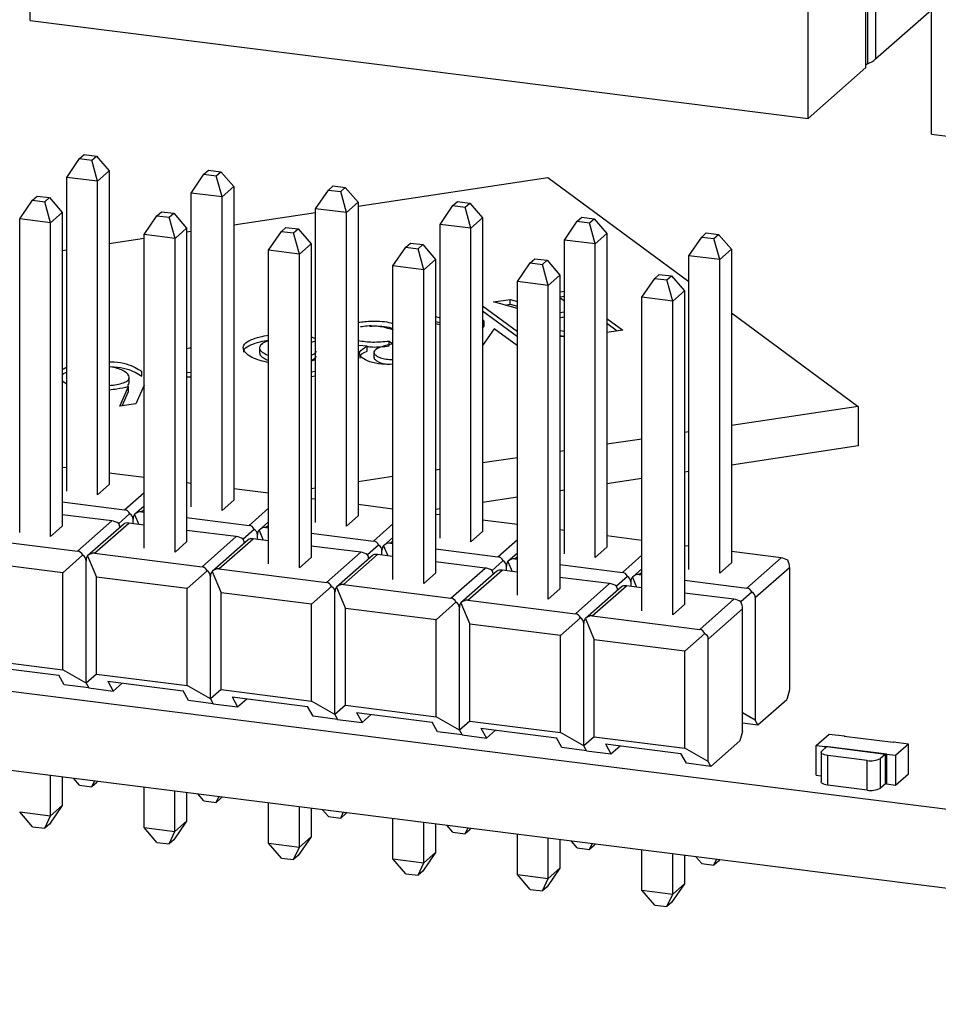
# Model space of a CAD drawing. Header units: millimetres. Extents: x 1690 to 1902, y 2170 to 2414.
# Tile 22 of 35: x 1846 to 1864, y 2203 to 2222. Entities that reach past the tile are written whole.
import ezdxf

# ---------------------------------------------------------------- set-up
doc = ezdxf.new("R2010")
doc.units = ezdxf.units.MM

msp = doc.modelspace()

# ---------------------------------------------------------------- linework, layer by layer
at = {"color": 7, "linetype": 'Continuous', "lineweight": 25}
for p, q in [((1846.164, 2222.052), (1846.164, 2234.629)), ((1861.019, 2220.18), (1861.019, 2232.757)), ((1863.376, 2219.883), (1863.376, 2232.46)), ((1862.153, 2231.391), (1862.153, 2221.228)), ((1862.31, 2231.483), (1862.31, 2221.319)), ((1862.124, 2221.155), (1862.124, 2230.902)), ((1862.31, 2221.319), (1863.376, 2222.259)), ((1846.164, 2222.052), (1861.019, 2220.18)), ((1862.153, 2221.228), (1862.124, 2221.202)), ((1861.019, 2220.18), (1862.124, 2221.155)), ((1863.376, 2219.883), (1878.23, 2218.012)), ((1847.109, 2219.415), (1847.198, 2219.493)), ((1847.198, 2219.493), (1847.431, 2219.463)), ((1846.864, 2219.058), (1847.109, 2219.415)), ((1847.109, 2219.415), (1847.343, 2219.385)), ((1847.343, 2219.385), (1847.431, 2219.463)), ((1847.454, 2218.983), (1847.343, 2219.385)), ((1847.431, 2219.463), (1847.676, 2219.18)), ((1847.676, 2219.18), (1847.454, 2218.983)), ((1847.676, 2219.18), (1847.676, 2213.188)), ((1849.24, 2218.758), (1849.485, 2219.116)), ((1849.485, 2219.116), (1849.573, 2219.193)), ((1849.485, 2219.116), (1849.719, 2219.086)), ((1849.573, 2219.193), (1849.807, 2219.164)), ((1849.719, 2219.086), (1849.807, 2219.164)), ((1849.807, 2219.164), (1850.052, 2218.88)), ((1847.454, 2218.983), (1846.864, 2219.058)), ((1846.864, 2213.065), (1846.864, 2219.058)), ((1847.454, 2212.991), (1847.454, 2218.983)), ((1849.83, 2218.684), (1849.719, 2219.086)), ((1852.428, 2218.51), (1856.053, 2219.056)), ((1856.053, 2219.056), (1858.744, 2217.068)), ((1849.83, 2218.684), (1849.24, 2218.758)), ((1849.24, 2212.766), (1849.24, 2218.758)), ((1850.052, 2218.88), (1849.83, 2218.684)), ((1850.052, 2218.88), (1850.052, 2212.888)), ((1851.616, 2218.459), (1851.861, 2218.816)), ((1851.861, 2218.816), (1851.949, 2218.894)), ((1851.861, 2218.816), (1852.095, 2218.787)), ((1851.949, 2218.894), (1852.183, 2218.865)), ((1852.095, 2218.787), (1852.183, 2218.865)), ((1852.206, 2218.385), (1852.095, 2218.787)), ((1852.183, 2218.865), (1852.428, 2218.581)), ((1845.966, 2218.266), (1846.211, 2218.623)), ((1846.211, 2218.623), (1846.3, 2218.701)), ((1846.211, 2218.623), (1846.445, 2218.593)), ((1846.3, 2218.701), (1846.533, 2218.671)), ((1846.445, 2218.593), (1846.533, 2218.671)), ((1846.556, 2218.191), (1846.445, 2218.593)), ((1846.533, 2218.671), (1846.778, 2218.388)), ((1849.83, 2212.692), (1849.83, 2218.684)), ((1852.428, 2218.581), (1852.206, 2218.385)), ((1852.428, 2218.581), (1852.428, 2212.589)), ((1854.237, 2218.517), (1854.325, 2218.595)), ((1854.325, 2218.595), (1854.559, 2218.565)), ((1854.471, 2218.487), (1854.559, 2218.565)), ((1854.559, 2218.565), (1854.804, 2218.282)), ((1846.778, 2218.388), (1846.556, 2218.191)), ((1846.778, 2218.388), (1846.778, 2212.396)), ((1848.587, 2218.324), (1848.675, 2218.402)), ((1848.675, 2218.402), (1848.909, 2218.372)), ((1848.821, 2218.294), (1848.909, 2218.372)), ((1848.909, 2218.372), (1849.154, 2218.088)), ((1850.052, 2218.153), (1851.616, 2218.388)), ((1852.206, 2218.385), (1851.616, 2218.459)), ((1851.616, 2212.467), (1851.616, 2218.459)), ((1852.205, 2212.392), (1852.206, 2218.385)), ((1853.992, 2218.16), (1854.237, 2218.517)), ((1854.237, 2218.517), (1854.471, 2218.487)), ((1854.582, 2218.085), (1854.471, 2218.487)), ((1846.556, 2218.191), (1845.966, 2218.266)), ((1845.966, 2212.273), (1845.966, 2218.266)), ((1846.556, 2212.199), (1846.556, 2218.191)), ((1848.342, 2217.966), (1848.587, 2218.324)), ((1848.587, 2218.324), (1848.821, 2218.294)), ((1848.932, 2217.892), (1848.821, 2218.294)), ((1854.804, 2218.282), (1854.582, 2218.085)), ((1854.804, 2218.282), (1854.804, 2212.289)), ((1856.368, 2217.86), (1856.613, 2218.218)), ((1856.613, 2218.218), (1856.701, 2218.295)), ((1856.613, 2218.218), (1856.847, 2218.188)), ((1856.701, 2218.295), (1856.935, 2218.266)), ((1856.847, 2218.188), (1856.935, 2218.266)), ((1856.957, 2217.786), (1856.847, 2218.188)), ((1856.935, 2218.266), (1857.18, 2217.982)), ((1849.154, 2218.088), (1848.932, 2217.892)), ((1849.154, 2218.088), (1849.154, 2212.096)), ((1849.154, 2218.018), (1849.24, 2218.031)), ((1850.718, 2217.667), (1850.963, 2218.024)), ((1850.963, 2218.024), (1851.051, 2218.102)), ((1850.963, 2218.024), (1851.197, 2217.995)), ((1851.051, 2218.102), (1851.285, 2218.073)), ((1851.197, 2217.995), (1851.285, 2218.073)), ((1851.308, 2217.593), (1851.197, 2217.995)), ((1851.285, 2218.073), (1851.53, 2217.789)), ((1854.582, 2218.085), (1853.992, 2218.16)), ((1853.992, 2212.167), (1853.992, 2218.16)), ((1854.581, 2212.093), (1854.582, 2218.085)), ((1857.18, 2217.982), (1856.957, 2217.786)), ((1857.18, 2217.982), (1857.18, 2211.99)), ((1858.989, 2217.918), (1859.077, 2217.996)), ((1859.077, 2217.996), (1859.311, 2217.967)), ((1847.676, 2217.795), (1848.342, 2217.895)), ((1848.932, 2217.892), (1848.342, 2217.966)), ((1848.342, 2211.974), (1848.342, 2217.966)), ((1848.932, 2211.9), (1848.932, 2217.892)), ((1853.339, 2217.725), (1853.427, 2217.803)), ((1853.427, 2217.803), (1853.661, 2217.773)), ((1856.957, 2217.786), (1856.368, 2217.86)), ((1856.368, 2211.868), (1856.368, 2217.86)), ((1858.744, 2217.561), (1858.989, 2217.918)), ((1858.989, 2217.918), (1859.223, 2217.889)), ((1859.223, 2217.889), (1859.311, 2217.967)), ((1859.333, 2217.487), (1859.223, 2217.889)), ((1859.311, 2217.967), (1859.556, 2217.683)), ((1846.778, 2217.66), (1846.864, 2217.673)), ((1851.308, 2217.593), (1850.718, 2217.667)), ((1850.718, 2211.675), (1850.718, 2217.667)), ((1851.53, 2217.789), (1851.308, 2217.593)), ((1851.53, 2217.789), (1851.53, 2211.797)), ((1853.094, 2217.368), (1853.339, 2217.725)), ((1853.339, 2217.725), (1853.573, 2217.695)), ((1853.573, 2217.695), (1853.661, 2217.773)), ((1853.684, 2217.293), (1853.573, 2217.695)), ((1853.661, 2217.773), (1853.906, 2217.49)), ((1856.957, 2211.794), (1856.957, 2217.786)), ((1859.556, 2217.683), (1859.333, 2217.487)), ((1859.556, 2217.683), (1859.556, 2211.691)), ((1851.307, 2211.6), (1851.308, 2217.593)), ((1853.906, 2217.49), (1853.684, 2217.293)), ((1853.906, 2217.49), (1853.906, 2211.497)), ((1855.47, 2217.068), (1855.715, 2217.426)), ((1855.715, 2217.426), (1855.803, 2217.503)), ((1855.715, 2217.426), (1855.949, 2217.396)), ((1855.803, 2217.503), (1856.037, 2217.474)), ((1855.949, 2217.396), (1856.037, 2217.474)), ((1856.037, 2217.474), (1856.282, 2217.19)), ((1859.333, 2217.487), (1858.744, 2217.561)), ((1858.744, 2211.569), (1858.744, 2217.561)), ((1859.333, 2211.494), (1859.333, 2217.487)), ((1853.684, 2217.293), (1853.094, 2217.368)), ((1853.094, 2211.375), (1853.094, 2217.368)), ((1853.683, 2211.301), (1853.684, 2217.293)), ((1856.059, 2216.994), (1855.949, 2217.396)), ((1856.059, 2216.994), (1855.47, 2217.068)), ((1855.47, 2211.076), (1855.47, 2217.068)), ((1856.282, 2217.19), (1856.059, 2216.994)), ((1856.282, 2217.19), (1856.282, 2211.198)), ((1857.846, 2216.769), (1858.091, 2217.126)), ((1858.091, 2217.126), (1858.179, 2217.204)), ((1858.091, 2217.126), (1858.325, 2217.097)), ((1858.179, 2217.204), (1858.413, 2217.175)), ((1858.325, 2217.097), (1858.413, 2217.175)), ((1858.435, 2216.695), (1858.325, 2217.097)), ((1858.413, 2217.175), (1858.658, 2216.891)), ((1856.059, 2211.002), (1856.059, 2216.994)), ((1856.282, 2216.869), (1856.368, 2216.882)), ((1858.658, 2216.891), (1858.435, 2216.695)), ((1858.658, 2216.891), (1858.658, 2210.899)), ((1855.014, 2216.678), (1855.332, 2216.726)), ((1855.47, 2216.553), (1855.014, 2216.678)), ((1855.332, 2216.726), (1855.47, 2216.688)), ((1855.332, 2216.632), (1855.332, 2216.726)), ((1856.282, 2216.775), (1856.368, 2216.788)), ((1856.368, 2216.692), (1856.282, 2216.755)), ((1858.435, 2216.695), (1857.846, 2216.769)), ((1857.846, 2210.777), (1857.846, 2216.769)), ((1858.435, 2210.702), (1858.435, 2216.695)), ((1854.804, 2216.602), (1855.47, 2216.11)), ((1854.804, 2216.508), (1855.47, 2216.016)), ((1855.236, 2216.617), (1855.332, 2216.632)), ((1855.332, 2216.632), (1855.47, 2216.594)), ((1856.282, 2216.475), (1856.368, 2216.488)), ((1853.906, 2216.399), (1853.992, 2216.377)), ((1853.906, 2216.304), (1853.992, 2216.282)), ((1854.832, 2216.31), (1854.804, 2216.331)), ((1854.804, 2216.271), (1854.832, 2216.31)), ((1854.832, 2216.216), (1854.832, 2216.31)), ((1856.282, 2216.381), (1856.368, 2216.394)), ((1856.34, 2216.383), (1856.288, 2216.371)), ((1856.368, 2216.387), (1856.34, 2216.383)), ((1857.18, 2216.363), (1857.483, 2216.14)), ((1859.556, 2216.469), (1861.978, 2214.68)), ((1853.992, 2216.239), (1853.906, 2216.261)), ((1854.804, 2216.176), (1854.832, 2216.216)), ((1855.029, 2216.165), (1854.804, 2215.847)), ((1855.47, 2215.839), (1855.029, 2216.165)), ((1856.282, 2216.131), (1856.368, 2216.119)), ((1857.18, 2216.269), (1857.377, 2216.124)), ((1857.483, 2216.14), (1857.18, 2216.094)), ((1851.53, 2216.01), (1851.616, 2215.978)), ((1851.616, 2215.929), (1851.53, 2215.905)), ((1853.02, 2215.931), (1853.094, 2215.877)), ((1853.02, 2215.837), (1853.02, 2215.931)), ((1856.282, 2216.037), (1856.368, 2216.025)), ((1856.368, 2216.013), (1856.282, 2216.016)), ((1850.545, 2215.815), (1850.545, 2215.698)), ((1852.598, 2215.831), (1852.439, 2215.844)), ((1852.598, 2215.736), (1852.598, 2215.831)), ((1852.729, 2215.727), (1852.729, 2215.609)), ((1851.616, 2215.573), (1851.53, 2215.547)), ((1848.3, 2215.257), (1848.3, 2215.352)), ((1851.53, 2215.345), (1851.616, 2215.358)), ((1846.864, 2215.108), (1846.778, 2215.164)), ((1848.055, 2215.128), (1848.055, 2215.246)), ((1849.154, 2215.335), (1849.24, 2215.332)), ((1849.24, 2215.241), (1849.154, 2215.243)), ((1851.53, 2215.251), (1851.616, 2215.264)), ((1851.616, 2215.262), (1851.53, 2215.25)), ((1847.879, 2214.684), (1848.041, 2215.06)), ((1848.041, 2214.966), (1848.041, 2215.06)), ((1848.342, 2215.089), (1848.184, 2214.73)), ((1847.923, 2214.691), (1848.041, 2214.966)), ((1848.184, 2214.73), (1847.879, 2214.684)), ((1861.978, 2214.68), (1859.556, 2214.316)), ((1861.978, 2214.68), (1861.978, 2213.926)), ((1881.238, 2204.769), (1805.47, 2214.315)), ((1857.846, 2214.058), (1857.18, 2213.958)), ((1858.744, 2214.194), (1858.658, 2214.181)), ((1861.978, 2213.926), (1859.556, 2213.561)), ((1855.47, 2213.701), (1854.804, 2213.601)), ((1856.368, 2213.836), (1856.282, 2213.823)), ((1846.864, 2213.507), (1846.778, 2213.518)), ((1853.992, 2213.478), (1853.906, 2213.466)), ((1848.342, 2213.321), (1847.676, 2213.405)), ((1853.094, 2213.343), (1852.428, 2213.243)), ((1857.846, 2213.304), (1857.18, 2213.204)), ((1858.744, 2213.439), (1858.658, 2213.426)), ((1847.454, 2212.991), (1847.676, 2213.188)), ((1847.676, 2213.188), (1847.676, 2213.188)), ((1849.24, 2213.208), (1849.154, 2213.219)), ((1850.718, 2213.022), (1850.052, 2213.105)), ((1851.616, 2213.121), (1851.53, 2213.108)), ((1851.616, 2212.908), (1851.53, 2212.919)), ((1855.47, 2212.947), (1854.804, 2212.846)), ((1856.368, 2213.082), (1856.282, 2213.069)), ((1881.238, 2203.26), (1805.47, 2212.806)), ((1846.778, 2212.859), (1847.97, 2212.709)), ((1848.342, 2212.779), (1848.161, 2212.619)), ((1849.83, 2212.692), (1850.052, 2212.888)), ((1850.052, 2212.888), (1850.052, 2212.888)), ((1853.094, 2212.722), (1852.428, 2212.806)), ((1853.992, 2212.724), (1853.906, 2212.711)), ((1847.726, 2212.493), (1846.778, 2212.613)), ((1848.066, 2212.631), (1847.858, 2212.447)), ((1848.131, 2212.442), (1848.131, 2212.526)), ((1848.161, 2212.619), (1848.242, 2212.428)), ((1848.293, 2212.668), (1848.342, 2212.662)), ((1849.154, 2212.56), (1850.346, 2212.41)), ((1852.206, 2212.392), (1852.428, 2212.589)), ((1852.428, 2212.589), (1852.428, 2212.589)), ((1853.992, 2212.609), (1853.906, 2212.62)), ((1846.556, 2212.199), (1846.778, 2212.396)), ((1846.778, 2212.396), (1846.778, 2212.396)), ((1847.072, 2211.917), (1847.726, 2212.493)), ((1847.952, 2212.435), (1847.263, 2211.827)), ((1847.395, 2211.876), (1848.049, 2212.453)), ((1848.342, 2212.416), (1848.049, 2212.453)), ((1850.718, 2212.48), (1850.537, 2212.32)), ((1850.669, 2212.369), (1850.718, 2212.363)), ((1855.47, 2212.423), (1854.804, 2212.507)), ((1845.019, 2212.176), (1847.072, 2211.917)), ((1850.102, 2212.194), (1849.154, 2212.313)), ((1849.448, 2211.618), (1850.102, 2212.194)), ((1849.771, 2211.577), (1850.425, 2212.153)), ((1850.442, 2212.332), (1850.234, 2212.148)), ((1850.718, 2212.116), (1850.425, 2212.153)), ((1850.507, 2212.143), (1850.507, 2212.226)), ((1850.537, 2212.32), (1850.618, 2212.129)), ((1851.53, 2212.26), (1852.722, 2212.11)), ((1853.094, 2212.18), (1852.913, 2212.02)), ((1854.581, 2212.093), (1854.804, 2212.29)), ((1854.804, 2212.29), (1854.804, 2212.29)), ((1856.368, 2212.31), (1856.282, 2212.321)), ((1857.846, 2212.123), (1857.18, 2212.207)), ((1848.932, 2211.9), (1849.154, 2212.096)), ((1849.154, 2212.096), (1849.154, 2212.096)), ((1850.328, 2212.136), (1849.639, 2211.528)), ((1852.477, 2211.895), (1851.53, 2212.014)), ((1852.818, 2212.032), (1852.61, 2211.848)), ((1852.913, 2212.02), (1852.994, 2211.83)), ((1853.045, 2212.069), (1853.094, 2212.063)), ((1856.957, 2211.794), (1857.18, 2211.99)), ((1857.18, 2211.99), (1857.18, 2211.99)), ((1858.744, 2212.01), (1858.658, 2212.021)), ((1846.788, 2211.504), (1847.168, 2211.839)), ((1847.263, 2211.827), (1847.434, 2211.422)), ((1847.395, 2211.876), (1849.448, 2211.618)), ((1851.308, 2211.6), (1851.53, 2211.797)), ((1851.53, 2211.797), (1851.53, 2211.797)), ((1851.824, 2211.318), (1852.477, 2211.895)), ((1852.704, 2211.836), (1852.015, 2211.228)), ((1852.147, 2211.277), (1852.801, 2211.854)), ((1853.094, 2211.817), (1852.801, 2211.854)), ((1852.883, 2211.844), (1852.883, 2211.927)), ((1853.906, 2211.961), (1855.098, 2211.811)), ((1855.47, 2211.881), (1855.289, 2211.721)), ((1860.503, 2211.789), (1859.556, 2211.908)), ((1859.85, 2211.212), (1860.503, 2211.789)), ((1846.788, 2211.504), (1845.058, 2211.722)), ((1847.233, 2209.393), (1847.233, 2211.734)), ((1854.853, 2211.595), (1853.906, 2211.715)), ((1854.2, 2211.019), (1854.853, 2211.595)), ((1855.194, 2211.733), (1854.986, 2211.549)), ((1855.259, 2211.544), (1855.259, 2211.628)), ((1855.289, 2211.721), (1855.37, 2211.53)), ((1855.421, 2211.77), (1855.47, 2211.764)), ((1856.282, 2211.662), (1857.474, 2211.512)), ((1859.333, 2211.494), (1859.556, 2211.691)), ((1859.556, 2211.691), (1859.556, 2211.691)), ((1860.011, 2211.029), (1860.665, 2211.605)), ((1860.665, 2211.605), (1860.665, 2209.265)), ((1846.788, 2209.652), (1846.788, 2211.504)), ((1849.164, 2211.204), (1847.434, 2211.422)), ((1847.434, 2209.57), (1847.434, 2211.422)), ((1849.164, 2211.204), (1849.544, 2211.54)), ((1849.609, 2209.094), (1849.609, 2211.434)), ((1849.639, 2211.528), (1849.81, 2211.123)), ((1849.771, 2211.577), (1851.824, 2211.318)), ((1853.683, 2211.301), (1853.906, 2211.498)), ((1853.906, 2211.498), (1853.906, 2211.498)), ((1855.08, 2211.537), (1854.391, 2210.929)), ((1854.523, 2210.978), (1855.177, 2211.555)), ((1855.47, 2211.518), (1855.177, 2211.555)), ((1857.229, 2211.296), (1856.282, 2211.415)), ((1857.57, 2211.434), (1857.362, 2211.25)), ((1857.846, 2211.582), (1857.665, 2211.422)), ((1857.665, 2211.422), (1857.746, 2211.231)), ((1857.797, 2211.471), (1857.846, 2211.465)), ((1851.54, 2210.905), (1851.92, 2211.24)), ((1852.015, 2211.228), (1852.186, 2210.824)), ((1852.147, 2211.277), (1854.2, 2211.019)), ((1856.576, 2210.72), (1857.229, 2211.296)), ((1857.456, 2211.238), (1856.767, 2210.63)), ((1856.899, 2210.679), (1857.553, 2211.255)), ((1857.846, 2211.218), (1857.553, 2211.255)), ((1857.635, 2211.328), (1857.635, 2211.245)), ((1858.658, 2211.362), (1859.85, 2211.212)), ((1849.164, 2209.352), (1849.164, 2211.204)), ((1851.54, 2210.905), (1849.81, 2211.123)), ((1849.81, 2209.271), (1849.81, 2211.123)), ((1851.985, 2208.794), (1851.985, 2211.135)), ((1856.059, 2211.002), (1856.282, 2211.198)), ((1856.282, 2211.198), (1856.282, 2211.198)), ((1859.605, 2210.997), (1858.658, 2211.116)), ((1859.946, 2211.134), (1859.737, 2210.95)), ((1860.011, 2211.029), (1860.011, 2208.688)), ((1851.54, 2209.053), (1851.54, 2210.905)), ((1853.916, 2210.606), (1854.296, 2210.941)), ((1854.361, 2208.495), (1854.361, 2210.836)), ((1854.391, 2210.929), (1854.562, 2210.524)), ((1854.523, 2210.978), (1856.576, 2210.72)), ((1858.435, 2210.702), (1858.658, 2210.899)), ((1858.658, 2210.899), (1858.658, 2210.899)), ((1858.952, 2210.42), (1859.605, 2210.997)), ((1853.916, 2210.606), (1852.186, 2210.824)), ((1852.186, 2208.972), (1852.186, 2210.824)), ((1856.899, 2210.679), (1858.952, 2210.42)), ((1859.113, 2210.237), (1859.767, 2210.813)), ((1859.767, 2208.473), (1859.767, 2210.813)), ((1853.916, 2208.754), (1853.916, 2210.606)), ((1856.292, 2210.306), (1854.562, 2210.524)), ((1854.562, 2208.672), (1854.562, 2210.524)), ((1856.292, 2210.306), (1856.672, 2210.642)), ((1856.737, 2208.196), (1856.737, 2210.536)), ((1856.767, 2210.63), (1856.938, 2210.225)), ((1856.292, 2208.454), (1856.292, 2210.306)), ((1858.668, 2210.007), (1859.048, 2210.342)), ((1858.668, 2210.007), (1856.938, 2210.225)), ((1856.938, 2208.373), (1856.938, 2210.225)), ((1859.113, 2207.896), (1859.113, 2210.237)), ((1858.668, 2208.155), (1858.668, 2210.007)), ((1845.058, 2209.87), (1846.788, 2209.652)), ((1845.27, 2209.731), (1846.711, 2209.55)), ((1846.556, 2209.561), (1846.556, 2209.57)), ((1846.816, 2209.362), (1846.711, 2209.55)), ((1847.233, 2209.393), (1846.788, 2209.652)), ((1847.434, 2209.57), (1847.233, 2209.393)), ((1847.434, 2209.57), (1849.164, 2209.352)), ((1847.284, 2209.303), (1846.816, 2209.362)), ((1847.233, 2209.393), (1847.284, 2209.303)), ((1847.646, 2209.432), (1849.087, 2209.251)), ((1847.646, 2209.432), (1847.752, 2209.244)), ((1847.752, 2209.244), (1847.925, 2209.397)), ((1848.342, 2209.335), (1848.342, 2209.344)), ((1849.609, 2209.094), (1849.164, 2209.352)), ((1847.284, 2209.303), (1847.752, 2209.244)), ((1848.931, 2209.261), (1848.931, 2209.27)), ((1849.192, 2209.062), (1849.087, 2209.251)), ((1849.81, 2209.271), (1849.609, 2209.094)), ((1849.81, 2209.271), (1851.54, 2209.053)), ((1860.665, 2209.265), (1860.614, 2209.085)), ((1849.66, 2209.003), (1849.192, 2209.062)), ((1849.609, 2209.094), (1849.66, 2209.003)), ((1849.66, 2209.003), (1850.128, 2208.944)), ((1850.022, 2209.133), (1851.463, 2208.951)), ((1850.022, 2209.133), (1850.128, 2208.944)), ((1850.128, 2208.944), (1850.301, 2209.098)), ((1850.718, 2209.036), (1850.718, 2209.045)), ((1851.307, 2208.962), (1851.307, 2208.971)), ((1851.985, 2208.794), (1851.54, 2209.053)), ((1852.186, 2208.972), (1851.985, 2208.794)), ((1852.186, 2208.972), (1853.916, 2208.754)), ((1860.062, 2208.598), (1860.614, 2209.085)), ((1851.568, 2208.763), (1851.463, 2208.951)), ((1851.985, 2208.794), (1852.036, 2208.704)), ((1852.398, 2208.833), (1853.839, 2208.652)), ((1852.398, 2208.833), (1852.504, 2208.645)), ((1852.504, 2208.645), (1852.677, 2208.798)), ((1860.011, 2208.688), (1859.767, 2208.83)), ((1852.036, 2208.704), (1851.568, 2208.763)), ((1852.036, 2208.704), (1852.504, 2208.645)), ((1853.094, 2208.737), (1853.094, 2208.746)), ((1853.683, 2208.663), (1853.683, 2208.671)), ((1853.944, 2208.464), (1853.839, 2208.652)), ((1854.361, 2208.495), (1853.916, 2208.754)), ((1854.562, 2208.672), (1854.361, 2208.495)), ((1854.562, 2208.672), (1856.292, 2208.454)), ((1859.767, 2208.635), (1860.062, 2208.598)), ((1860.062, 2208.598), (1860.011, 2208.688)), ((1854.412, 2208.405), (1853.944, 2208.464)), ((1854.361, 2208.495), (1854.412, 2208.405)), ((1854.412, 2208.405), (1854.88, 2208.346)), ((1854.774, 2208.534), (1856.215, 2208.353)), ((1854.774, 2208.534), (1854.88, 2208.346)), ((1854.88, 2208.346), (1855.053, 2208.499)), ((1855.47, 2208.437), (1855.47, 2208.446)), ((1856.737, 2208.196), (1856.292, 2208.454)), ((1859.767, 2208.473), (1859.716, 2208.293)), ((1861.176, 2208.204), (1861.423, 2208.422)), ((1861.423, 2208.422), (1861.713, 2208.386)), ((1856.059, 2208.363), (1856.059, 2208.372)), ((1856.32, 2208.164), (1856.215, 2208.353)), ((1856.938, 2208.373), (1856.737, 2208.196)), ((1856.938, 2208.373), (1858.668, 2208.155)), ((1857.15, 2208.235), (1858.591, 2208.053)), ((1857.15, 2208.235), (1857.256, 2208.046)), ((1857.256, 2208.046), (1857.429, 2208.2)), ((1859.164, 2207.806), (1859.716, 2208.293)), ((1861.176, 2208.204), (1861.349, 2208.182)), ((1861.176, 2207.638), (1861.176, 2208.204)), ((1861.713, 2208.386), (1861.71, 2208.383)), ((1861.71, 2208.383), (1862.645, 2208.265)), ((1861.713, 2208.386), (1861.713, 2208.382)), ((1862.649, 2208.268), (1862.645, 2208.265)), ((1862.939, 2208.231), (1862.649, 2208.268)), ((1862.939, 2208.231), (1862.691, 2208.013)), ((1862.939, 2207.666), (1862.939, 2208.231)), ((1856.788, 2208.105), (1856.32, 2208.164)), ((1856.788, 2208.105), (1856.737, 2208.196)), ((1856.788, 2208.105), (1857.256, 2208.046)), ((1857.846, 2208.138), (1857.846, 2208.147)), ((1858.435, 2208.064), (1858.435, 2208.073)), ((1858.696, 2207.865), (1858.591, 2208.053)), ((1859.113, 2207.896), (1858.668, 2208.155)), ((1861.268, 2208.075), (1861.268, 2207.509)), ((1861.28, 2208.098), (1861.376, 2208.182)), ((1861.349, 2208.182), (1861.353, 2208.185)), ((1861.349, 2208.159), (1861.349, 2208.182)), ((1862.522, 2208.038), (1861.353, 2208.185)), ((1861.353, 2208.162), (1861.353, 2208.185)), ((1861.376, 2208.182), (1862.498, 2208.041)), ((1862.145, 2207.918), (1861.397, 2208.012)), ((1861.397, 2207.447), (1861.397, 2208.012)), ((1862.498, 2208.041), (1862.403, 2207.957)), ((1862.498, 2207.475), (1862.498, 2208.041)), ((1862.518, 2208.035), (1862.522, 2208.038)), ((1862.518, 2208.035), (1862.518, 2207.469)), ((1862.691, 2208.013), (1862.518, 2208.035)), ((1862.691, 2208.013), (1862.691, 2207.447)), ((1859.164, 2207.806), (1858.696, 2207.865)), ((1859.164, 2207.806), (1859.113, 2207.896)), ((1862.145, 2207.352), (1862.145, 2207.918)), ((1862.403, 2207.391), (1862.403, 2207.957)), ((1861.176, 2207.638), (1861.268, 2207.627)), ((1862.691, 2207.447), (1862.939, 2207.666)), ((1846.555, 2206.863), (1846.556, 2207.63)), ((1846.778, 2207.602), (1846.778, 2207.059)), ((1847.109, 2207.445), (1846.998, 2207.574)), ((1847.343, 2207.416), (1847.393, 2207.524)), ((1847.431, 2207.494), (1847.343, 2207.416)), ((1847.448, 2207.517), (1847.431, 2207.494)), ((1862.498, 2207.475), (1862.403, 2207.391)), ((1862.518, 2207.473), (1862.498, 2207.475)), ((1862.518, 2207.469), (1862.691, 2207.447)), ((1847.109, 2207.445), (1847.343, 2207.416)), ((1848.342, 2206.638), (1848.342, 2207.405)), ((1848.931, 2206.563), (1848.931, 2207.331)), ((1849.154, 2207.302), (1849.154, 2206.76)), ((1849.485, 2207.146), (1849.374, 2207.275)), ((1862.145, 2207.352), (1861.397, 2207.447)), ((1849.485, 2207.146), (1849.719, 2207.117)), ((1849.719, 2207.117), (1849.769, 2207.225)), ((1849.807, 2207.195), (1849.719, 2207.117)), ((1849.824, 2207.218), (1849.807, 2207.195)), ((1850.718, 2206.338), (1850.718, 2207.105)), ((1845.966, 2206.937), (1846.555, 2206.863)), ((1846.211, 2206.653), (1845.966, 2206.937)), ((1846.778, 2207.059), (1846.533, 2206.702)), ((1846.555, 2206.863), (1846.778, 2207.059)), ((1851.307, 2206.264), (1851.307, 2207.031)), ((1851.53, 2207.003), (1851.53, 2206.46)), ((1851.861, 2206.847), (1851.75, 2206.975)), ((1852.095, 2206.817), (1852.145, 2206.926)), ((1852.183, 2206.895), (1852.095, 2206.817)), ((1852.2, 2206.919), (1852.183, 2206.895)), ((1846.445, 2206.624), (1846.555, 2206.863)), ((1846.533, 2206.702), (1846.445, 2206.624)), ((1849.154, 2206.76), (1848.909, 2206.403)), ((1848.931, 2206.563), (1849.154, 2206.76)), ((1851.861, 2206.847), (1852.095, 2206.817)), ((1853.094, 2206.039), (1853.094, 2206.806)), ((1853.683, 2205.965), (1853.683, 2206.732)), ((1853.906, 2206.704), (1853.906, 2206.161)), ((1846.211, 2206.653), (1846.445, 2206.624)), ((1848.342, 2206.638), (1848.931, 2206.563)), ((1848.587, 2206.354), (1848.342, 2206.638)), ((1848.821, 2206.325), (1848.931, 2206.563)), ((1854.237, 2206.547), (1854.126, 2206.676)), ((1854.237, 2206.547), (1854.471, 2206.518)), ((1854.471, 2206.518), (1854.521, 2206.626)), ((1854.559, 2206.596), (1854.471, 2206.518)), ((1854.576, 2206.619), (1854.559, 2206.596)), ((1855.47, 2205.74), (1855.47, 2206.507)), ((1848.587, 2206.354), (1848.821, 2206.325)), ((1848.909, 2206.403), (1848.821, 2206.325)), ((1850.718, 2206.338), (1851.307, 2206.264)), ((1850.963, 2206.055), (1850.718, 2206.338)), ((1851.53, 2206.46), (1851.285, 2206.103)), ((1851.307, 2206.264), (1851.53, 2206.46)), ((1856.059, 2205.665), (1856.059, 2206.432)), ((1856.282, 2206.404), (1856.282, 2205.862)), ((1856.613, 2206.248), (1856.502, 2206.377)), ((1856.847, 2206.219), (1856.897, 2206.327)), ((1856.951, 2206.32), (1856.935, 2206.296)), ((1851.197, 2206.025), (1851.307, 2206.264)), ((1853.906, 2206.161), (1853.661, 2205.804)), ((1853.683, 2205.965), (1853.906, 2206.161)), ((1856.613, 2206.248), (1856.847, 2206.219)), ((1856.935, 2206.296), (1856.847, 2206.219)), ((1857.846, 2205.44), (1857.846, 2206.207)), ((1858.435, 2205.366), (1858.435, 2206.133)), ((1850.963, 2206.055), (1851.197, 2206.025)), ((1851.285, 2206.103), (1851.197, 2206.025)), ((1853.094, 2206.039), (1853.683, 2205.965)), ((1853.339, 2205.755), (1853.094, 2206.039)), ((1853.573, 2205.726), (1853.683, 2205.965)), ((1858.658, 2206.105), (1858.658, 2205.562)), ((1858.989, 2205.949), (1858.878, 2206.077)), ((1858.989, 2205.949), (1859.223, 2205.919)), ((1859.223, 2205.919), (1859.273, 2206.028)), ((1859.311, 2205.997), (1859.223, 2205.919)), ((1859.327, 2206.021), (1859.311, 2205.997)), ((1853.339, 2205.755), (1853.573, 2205.726)), ((1853.661, 2205.804), (1853.573, 2205.726)), ((1856.282, 2205.862), (1856.037, 2205.504)), ((1856.059, 2205.665), (1856.282, 2205.862)), ((1855.47, 2205.74), (1856.059, 2205.665)), ((1855.715, 2205.456), (1855.47, 2205.74)), ((1855.949, 2205.427), (1856.059, 2205.665)), ((1855.715, 2205.456), (1855.949, 2205.427)), ((1856.037, 2205.504), (1855.949, 2205.427)), ((1857.846, 2205.44), (1858.435, 2205.366)), ((1858.091, 2205.157), (1857.846, 2205.44)), ((1858.658, 2205.562), (1858.413, 2205.205)), ((1858.435, 2205.366), (1858.658, 2205.562)), ((1858.325, 2205.127), (1858.435, 2205.366)), ((1858.413, 2205.205), (1858.325, 2205.127)), ((1858.091, 2205.157), (1858.325, 2205.127))]:
    msp.add_line(p, q, dxfattribs=at)
at = {"color": 8, "linetype": 'Continuous', "lineweight": 25}
for p, q in [((1847.97, 2212.709), (1848.342, 2213.037)), ((1850.346, 2212.41), (1850.718, 2212.738)), ((1848.293, 2212.668), (1848.342, 2212.712)), ((1850.669, 2212.369), (1850.718, 2212.412)), ((1852.722, 2212.11), (1853.094, 2212.439)), ((1853.045, 2212.069), (1853.094, 2212.113)), ((1855.098, 2211.811), (1855.47, 2212.139)), ((1855.421, 2211.77), (1855.47, 2211.813)), ((1857.474, 2211.512), (1857.846, 2211.84)), ((1857.797, 2211.471), (1857.846, 2211.514))]:
    msp.add_line(p, q, dxfattribs=at)
at = {"color": 7, "linetype": 'Continuous', "lineweight": 25, "flags": 128}
for points in [[(1861.397, 2208.012), (1861.362, 2208.018), (1861.331, 2208.026), (1861.305, 2208.036), (1861.285, 2208.047), (1861.273, 2208.06), (1861.268, 2208.073), (1861.27, 2208.086), (1861.28, 2208.098)], [(1861.397, 2207.447), (1861.362, 2207.452), (1861.331, 2207.46), (1861.305, 2207.47), (1861.285, 2207.482), (1861.273, 2207.494), (1861.268, 2207.507), (1861.268, 2207.509)]]:
    msp.add_lwpolyline(points, dxfattribs=at)
at = {"color": 7, "linetype": 'Continuous', "lineweight": 25}
for centre, radius, start, end in [((1861.95, 2221.757), 0.567, 290.9639, 309.4332), ((1862.219, 2208.305), 0.394, 259.2261, 297.8883), ((1862.219, 2207.739), 0.394, 259.2261, 297.8883)]:
    msp.add_arc(centre, radius, start, end, dxfattribs=at)
for centre, major_axis, ratio, start_param, end_param in [((1847.909, 2212.492), (0.094, 0.208), 0.699056, 5.709803, 6.495201), ((1847.909, 2212.492), (0.218, 0.067), 0.699056, 6.07117, 6.856568), ((1848.232, 2212.451), (-0.055, 0.177), 0.476834, 0.212016, 0.997414), ((1848.232, 2212.451), (0.094, 0.208), 0.699056, 0.212015, 0.997414), ((1847.787, 2212.384), (0.169, -0.076), 0.476834, 1.358781, 2.144179), ((1847.787, 2212.384), (-0.055, 0.177), 0.476834, 4.497326, 4.924405), ((1848.11, 2212.344), (0.169, -0.076), 0.476834, 2.144179, 2.929577), ((1850.285, 2212.193), (0.094, 0.208), 0.699056, 5.709803, 6.495201), ((1850.608, 2212.152), (0.094, 0.208), 0.699056, 0.212015, 0.997414), ((1850.163, 2212.085), (0.169, -0.076), 0.476834, 1.358781, 2.144179), ((1850.486, 2212.044), (0.169, -0.076), 0.476834, 2.144179, 2.929577), ((1850.285, 2212.193), (0.218, 0.067), 0.699056, 6.07117, 6.856568), ((1850.608, 2212.152), (-0.055, 0.177), 0.476834, 0.212016, 0.997414), ((1850.163, 2212.085), (-0.055, 0.177), 0.476834, 4.497326, 4.924405), ((1852.661, 2211.893), (0.094, 0.208), 0.699056, 5.709803, 6.495201), ((1852.661, 2211.893), (0.218, 0.067), 0.699056, 6.07117, 6.856568), ((1852.984, 2211.853), (-0.055, 0.177), 0.476834, 0.212016, 0.997414), ((1852.984, 2211.853), (0.094, 0.208), 0.699056, 0.212015, 0.997414), ((1847.011, 2211.7), (0.094, 0.208), 0.699056, 5.709803, 6.495201), ((1847.011, 2211.7), (0.218, 0.067), 0.699056, 6.07117, 6.856568), ((1847.334, 2211.659), (-0.055, 0.177), 0.476834, 0.212016, 0.997414), ((1847.334, 2211.659), (0.094, 0.208), 0.699056, 0.212015, 0.997414), ((1852.539, 2211.786), (0.169, -0.076), 0.476834, 1.358781, 2.144179), ((1852.539, 2211.786), (-0.055, 0.177), 0.476834, 4.497326, 4.924405), ((1852.862, 2211.745), (0.169, -0.076), 0.476834, 2.144179, 2.929577), ((1855.037, 2211.594), (0.094, 0.208), 0.699056, 5.709803, 6.495201), ((1855.36, 2211.553), (0.094, 0.208), 0.699056, 0.212015, 0.997414), ((1860.564, 2211.68), (0.169, -0.076), 0.476834, 1.358781, 2.144179), ((1849.387, 2211.401), (0.094, 0.208), 0.699056, 5.709803, 6.495201), ((1854.915, 2211.486), (0.169, -0.076), 0.476834, 1.358781, 2.144179), ((1855.037, 2211.594), (0.218, 0.067), 0.699056, 6.07117, 6.856568), ((1855.36, 2211.553), (-0.055, 0.177), 0.476834, 0.212016, 0.997414), ((1860.564, 2211.68), (-0.055, 0.177), 0.476834, 4.139006, 4.924405), ((1849.387, 2211.401), (0.218, 0.067), 0.699056, 6.07117, 6.856568), ((1849.71, 2211.36), (-0.055, 0.177), 0.476834, 0.212016, 0.997414), ((1849.71, 2211.36), (0.094, 0.208), 0.699056, 0.212015, 0.997414), ((1854.915, 2211.486), (-0.055, 0.177), 0.476834, 4.497326, 4.924405), ((1855.238, 2211.446), (0.169, -0.076), 0.476834, 2.144179, 2.929577), ((1857.413, 2211.295), (0.094, 0.208), 0.699056, 5.709803, 6.495201), ((1857.413, 2211.295), (0.218, 0.067), 0.699056, 6.07117, 6.856568), ((1857.736, 2211.254), (-0.055, 0.177), 0.476834, 0.212016, 0.997414), ((1857.736, 2211.254), (0.094, 0.208), 0.699056, 0.212015, 0.997414), ((1851.763, 2211.101), (0.094, 0.208), 0.699056, 5.709803, 6.495201), ((1851.763, 2211.101), (0.218, 0.067), 0.699056, 6.07117, 6.856568), ((1852.086, 2211.061), (-0.055, 0.177), 0.476834, 0.212016, 0.997414), ((1852.086, 2211.061), (0.094, 0.208), 0.699056, 0.212015, 0.997414), ((1857.29, 2211.187), (0.169, -0.076), 0.476834, 1.358781, 2.144179), ((1857.29, 2211.187), (-0.055, 0.177), 0.476834, 4.497326, 4.924405), ((1857.614, 2211.146), (0.169, -0.076), 0.476834, 2.144179, 2.929577), ((1859.789, 2210.995), (0.094, 0.208), 0.699056, 5.709803, 6.495201), ((1859.789, 2210.995), (0.218, 0.067), 0.699056, 6.07117, 6.856568), ((1854.139, 2210.802), (0.094, 0.208), 0.699056, 5.709803, 6.495201), ((1854.139, 2210.802), (0.218, 0.067), 0.699056, 6.07117, 6.856568), ((1854.462, 2210.761), (-0.055, 0.177), 0.476834, 0.212016, 0.997414), ((1854.462, 2210.761), (0.094, 0.208), 0.699056, 0.212015, 0.997414), ((1859.666, 2210.888), (0.169, -0.076), 0.476834, 1.358781, 2.144179), ((1859.666, 2210.888), (-0.055, 0.177), 0.476834, 4.139006, 4.924405), ((1856.515, 2210.503), (0.094, 0.208), 0.699056, 5.709803, 6.495201), ((1856.838, 2210.462), (0.094, 0.208), 0.699056, 0.212015, 0.997414), ((1856.515, 2210.503), (0.218, 0.067), 0.699056, 6.07117, 6.856568), ((1856.838, 2210.462), (-0.055, 0.177), 0.476834, 0.212016, 0.997414), ((1858.891, 2210.203), (0.094, 0.208), 0.699056, 5.709803, 6.495201), ((1858.891, 2210.203), (0.218, 0.067), 0.699056, 6.07117, 6.856568)]:
    msp.add_ellipse(centre, major_axis=major_axis, ratio=ratio, start_param=start_param, end_param=end_param, dxfattribs=at)
for points, knots in [([(1852.428, 2216.29), (1852.514, 2216.299), (1852.718, 2216.321), (1852.981, 2216.304), (1853.081, 2216.27), (1853.094, 2216.265)], [0, 0, 0, 0, 0.385567, 0.921147, 1, 1, 1, 1]), ([(1853.104, 2216.141), (1853.035, 2216.162), (1852.897, 2216.206), (1852.643, 2216.227), (1852.515, 2216.206), (1852.472, 2216.199)], [0, 0, 0, 0, 0.40274, 0.801382, 1, 1, 1, 1]), ([(1852.649, 2216.213), (1852.663, 2216.215), (1852.798, 2216.227), (1852.981, 2216.21), (1853.081, 2216.175), (1853.094, 2216.171)], [0, 0, 0, 0, 0.092303, 0.883515, 1, 1, 1, 1]), ([(1850.718, 2215.519), (1850.662, 2215.531), (1850.534, 2215.559), (1850.33, 2215.645), (1850.22, 2215.758), (1850.242, 2215.876), (1850.37, 2215.953), (1850.529, 2216.012), (1850.663, 2216.032), (1850.718, 2216.041)], [0, 0, 0, 0, 0.102687, 0.236999, 0.503969, 0.637941, 0.772039, 0.906259, 1, 1, 1, 1]), ([(1850.243, 2215.716), (1850.244, 2215.738), (1850.247, 2215.788), (1850.372, 2215.858), (1850.529, 2215.917), (1850.663, 2215.938), (1850.718, 2215.947)], [0, 0, 0, 0, 0.2146199, 0.5055062, 0.7966574, 1, 1, 1, 1]), ([(1850.718, 2215.931), (1850.704, 2215.928), (1850.637, 2215.913), (1850.573, 2215.867), (1850.534, 2215.806), (1850.566, 2215.728), (1850.66, 2215.682), (1850.718, 2215.653)], [0, 0, 0, 0, 0.054843, 0.258937, 0.462984, 0.667475, 1, 1, 1, 1]), ([(1852.428, 2215.939), (1852.52, 2215.927), (1852.713, 2215.9), (1852.914, 2215.921), (1853.02, 2215.931)], [0, 0, 0, 0, 0.472513, 1, 1, 1, 1]), ([(1849.154, 2215.791), (1849.174, 2215.795), (1849.201, 2215.8), (1849.232, 2215.798), (1849.24, 2215.798)], [0, 0, 0, 0, 0.716133, 1, 1, 1, 1]), ([(1851.53, 2215.662), (1851.543, 2215.666), (1851.6, 2215.685), (1851.619, 2215.712), (1851.634, 2215.733)], [0, 0, 0, 0, 0.219717, 1, 1, 1, 1]), ([(1853.094, 2215.486), (1853.022, 2215.485), (1852.861, 2215.484), (1852.639, 2215.531), (1852.477, 2215.613), (1852.421, 2215.726), (1852.539, 2215.796), (1852.598, 2215.831)], [0, 0, 0, 0, 0.147934, 0.330428, 0.513422, 0.755996, 1, 1, 1, 1]), ([(1852.473, 2215.598), (1852.467, 2215.608), (1852.439, 2215.657), (1852.528, 2215.701), (1852.598, 2215.736)], [0, 0, 0, 0, 0.208818, 1, 1, 1, 1]), ([(1852.598, 2215.828), (1852.633, 2215.824), (1852.771, 2215.808), (1852.914, 2215.825), (1853.02, 2215.837)], [0, 0, 0, 0, 0.256272, 1, 1, 1, 1]), ([(1853.098, 2215.874), (1853.022, 2215.858), (1852.872, 2215.827), (1852.736, 2215.762), (1852.724, 2215.702), (1852.76, 2215.658), (1852.827, 2215.619), (1852.929, 2215.589), (1853.027, 2215.577), (1853.083, 2215.578), (1853.094, 2215.578)], [0, 0, 0, 0, 0.2168255, 0.4314708, 0.5396514, 0.6479339, 0.756329, 0.864392, 0.9725142, 1, 1, 1, 1]), ([(1847.676, 2215.537), (1847.708, 2215.536), (1847.827, 2215.534), (1848.093, 2215.481), (1848.218, 2215.403), (1848.3, 2215.352)], [0, 0, 0, 0, 0.107086, 0.405306, 1, 1, 1, 1]), ([(1850.546, 2215.709), (1850.55, 2215.689), (1850.562, 2215.633), (1850.658, 2215.587), (1850.718, 2215.559)], [0, 0, 0, 0, 0.374925, 1, 1, 1, 1]), ([(1851.53, 2215.568), (1851.543, 2215.572), (1851.6, 2215.591), (1851.619, 2215.618), (1851.634, 2215.639)], [0, 0, 0, 0, 0.219723, 1, 1, 1, 1]), ([(1852.734, 2215.621), (1852.733, 2215.617), (1852.726, 2215.597), (1852.762, 2215.564), (1852.827, 2215.525), (1852.917, 2215.496), (1852.99, 2215.49), (1853.02, 2215.488)], [0, 0, 0, 0, 0.074155, 0.325671, 0.577448, 0.828454, 1, 1, 1, 1]), ([(1846.778, 2215.373), (1846.791, 2215.39), (1846.807, 2215.411), (1846.854, 2215.426), (1846.864, 2215.429)], [0, 0, 0, 0, 0.789374, 1, 1, 1, 1]), ([(1847.676, 2215.083), (1847.713, 2215.086), (1847.802, 2215.093), (1847.923, 2215.121), (1848.025, 2215.163), (1848.06, 2215.216), (1848.051, 2215.287), (1847.973, 2215.356), (1847.835, 2215.411), (1847.739, 2215.427), (1847.692, 2215.436)], [0, 0, 0, 0, 0.081272, 0.196352, 0.310989, 0.425694, 0.540955, 0.770036, 0.885049, 1, 1, 1, 1]), ([(1847.731, 2215.441), (1847.744, 2215.441), (1847.844, 2215.438), (1848.093, 2215.386), (1848.217, 2215.309), (1848.3, 2215.257)], [0, 0, 0, 0, 0.047343, 0.365516, 1, 1, 1, 1]), ([(1846.778, 2215.279), (1846.791, 2215.296), (1846.807, 2215.317), (1846.854, 2215.331), (1846.864, 2215.335)], [0, 0, 0, 0, 0.789385, 1, 1, 1, 1]), ([(1848.041, 2215.06), (1847.972, 2215.041), (1847.861, 2215.012), (1847.726, 2215), (1847.676, 2214.995)], [0, 0, 0, 0, 0.629952, 1, 1, 1, 1]), ([(1848.025, 2215.085), (1848.038, 2215.097), (1848.057, 2215.115), (1848.053, 2215.134), (1848.052, 2215.14)], [0, 0, 0, 0, 0.682108, 1, 1, 1, 1])]:
    msp.add_open_spline(points, degree=3, knots=knots, dxfattribs=at)

doc.saveas('drawing.dxf')
